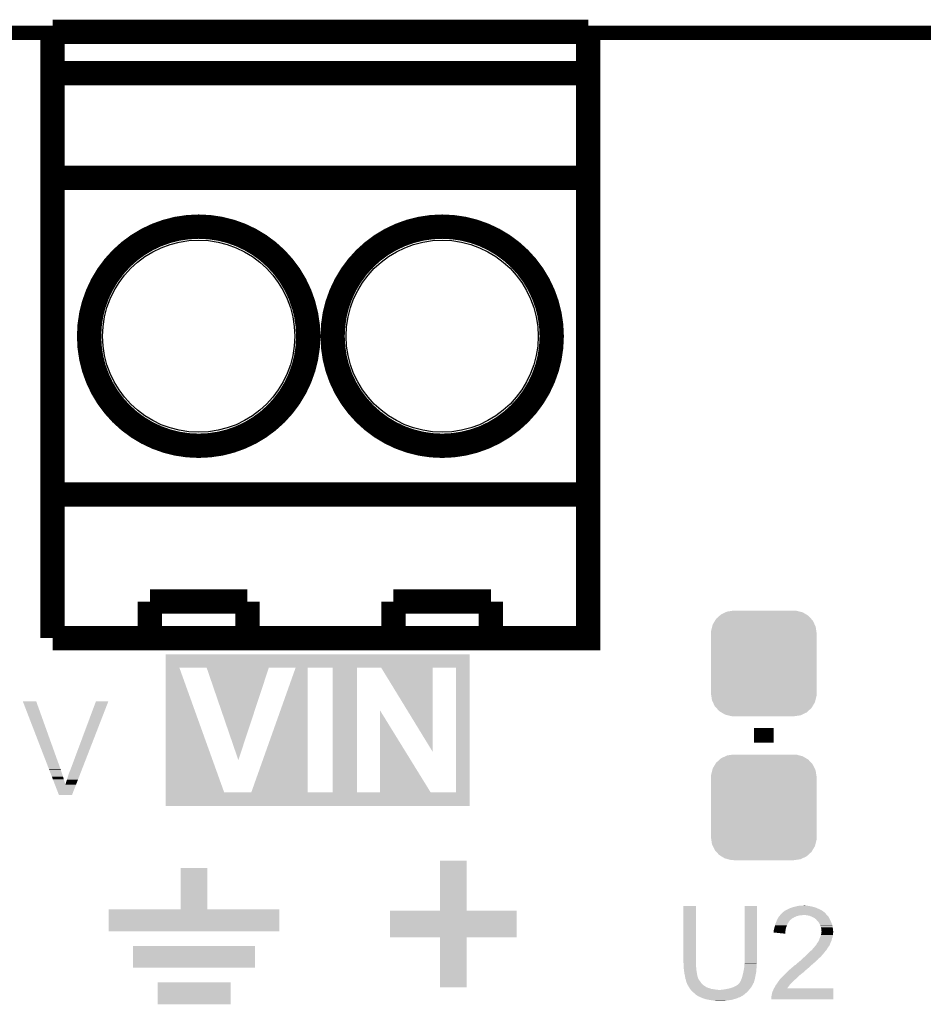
# Model space of a CAD drawing. Extents: x -1.3 to 24.2, y -3.9 to 39.3.
# Tile 30 of 38: x 3.7 to 13.1, y 29 to 39.3. Entities that reach past the tile are written whole.
import ezdxf

# ---------------------------------------------------------------- set-up
doc = ezdxf.new("R2010")
doc.units = 0
doc.layers.get('0').update_dxf_attribs({"linetype": 'CONTINUOUS'})
for name, color, linetype in [('SOLIDSWITCH_7_CLICK_V100_GKO', 5, 'CONTINUOUS'), ('SOLIDSWITCH_7_CLICK_V100_GTO', 14, 'CONTINUOUS'), ('SOLIDSWITCH_7_CLICK_V100_GTS', 12, 'CONTINUOUS')]:
    doc.layers.add(name, color=color, linetype=linetype)

# ---------------------------------------------------------------- blocks, each defined once
blk = doc.blocks.new('CUSTOM_73')
for points in [[(-0.445816, 0.51162), (-0.400774, 0.532846), (0.441342, 0.51162), (0.406198, 0.532846)], [(-0.400774, 0.532846), (-0.383312, 0.541074), (0.406198, 0.532846), (0.373946, 0.541074)], [(-0.383312, 0.541074), (-0.323442, 0.549926), (0.373946, 0.541074), (0.339246, 0.549926)], [(-0.323442, 0.549926), (-0.31496, 0.55118), (0.339246, 0.549926), (0.31496, 0.55118)], [(-0.532846, 0.406198), (-0.508918, 0.445816), (0.53029, 0.406198), (0.51162, 0.445816)], [(-0.508918, 0.445816), (-0.497124, 0.465342), (0.51162, 0.445816), (0.49401, 0.465342)], [(-0.497124, 0.465342), (-0.461888, 0.497124), (0.49401, 0.465342), (0.465342, 0.497124)], [(-0.461888, 0.497124), (-0.445816, 0.51162), (0.465342, 0.497124), (0.441342, 0.51162)], [(-0.55118, 0.31496), (-0.549926, 0.339246), (0.55118, 0.31496), (0.54759, 0.339246)], [(-0.55118, -0.31496), (-0.55118, 0.31496), (0.55118, -0.31496), (0.55118, 0.31496)], [(-0.549926, 0.339246), (-0.538686, 0.383312), (0.54759, 0.339246), (0.541074, 0.383312)], [(-0.538686, 0.383312), (-0.532846, 0.406198), (0.541074, 0.383312), (0.53029, 0.406198)], [(-0.547588, -0.339246), (-0.55118, -0.31496), (0.549926, -0.339246), (0.55118, -0.31496)], [(-0.541074, -0.383312), (-0.547588, -0.339246), (0.538684, -0.383312), (0.549926, -0.339246)], [(-0.530288, -0.406198), (-0.541074, -0.383312), (0.532846, -0.406198), (0.538684, -0.383312)], [(-0.51162, -0.445816), (-0.530288, -0.406198), (0.508916, -0.445816), (0.532846, -0.406198)], [(-0.494008, -0.465342), (-0.51162, -0.445816), (0.497124, -0.465342), (0.508916, -0.445816)], [(-0.465342, -0.497124), (-0.494008, -0.465342), (0.461886, -0.497124), (0.497124, -0.465342)], [(-0.44134, -0.51162), (-0.465342, -0.497124), (0.445816, -0.51162), (0.461886, -0.497124)], [(-0.406198, -0.532846), (-0.44134, -0.51162), (0.400772, -0.532846), (0.445816, -0.51162)], [(-0.373944, -0.541074), (-0.406198, -0.532846), (0.383312, -0.541074), (0.400772, -0.532846)], [(-0.339246, -0.549926), (-0.373944, -0.541074), (0.32344, -0.549926), (0.383312, -0.541074)], [(-0.31496, -0.55118), (-0.339246, -0.549926), (0.31496, -0.55118), (0.32344, -0.549926)]]:
    blk.add_solid(points)
blk = doc.blocks.new('ROUND_16')
blk.add_circle((0, 0), 1.002)

msp = doc.modelspace()

# ---------------------------------------------------------------- linework, layer by layer
at = {"layer": 'SOLIDSWITCH_7_CLICK_V100_GKO', "const_width": 0.1524}
msp.add_lwpolyline([(1.016, 39.116), (21.844, 39.116)], dxfattribs=at)
at = {"layer": 'SOLIDSWITCH_7_CLICK_V100_GTO'}
for points, const_width in [([(4.01066, 39.12616), (9.59866, 39.12616)], 0.254), ([(4.01066, 32.80156), (4.01066, 39.12616)], 0.254), ([(4.01066, 32.80156), (9.59866, 32.80156), (9.59866, 39.12616)], 0.254), ([(4.01066, 38.69436), (9.59866, 38.69436)], 0.254), ([(4.01066, 37.60216), (9.59866, 37.60216)], 0.254), ([(4.01066, 34.30016), (9.59866, 34.30016)], 0.254), ([(5.02666, 33.18256), (6.04266, 33.18256)], 0.254), ([(5.02666, 32.80156), (5.02666, 33.18256)], 0.254), ([(6.04266, 32.80156), (6.04266, 33.18256)], 0.254), ([(7.56666, 33.18256), (8.58266, 33.18256)], 0.254), ([(7.56666, 32.80156), (7.56666, 33.18256)], 0.254), ([(8.58266, 32.80156), (8.58266, 33.18256)], 0.254), ([(11.43, 31.7119), (11.43, 31.8643)], 0.2032)]:
    msp.add_lwpolyline(points, dxfattribs=dict(at, const_width=const_width))
at = {"layer": 'SOLIDSWITCH_7_CLICK_V100_GTO', "const_width": 0.254}
for points in [[(4.39166, 35.95116, 1), (6.67766, 35.95116, 1)], [(6.93166, 35.95116, 1), (9.21766, 35.95116, 1)]]:
    msp.add_lwpolyline(points, format="xyb", close=True, dxfattribs=at)
at = {"layer": 'SOLIDSWITCH_7_CLICK_V100_GTO'}
for points in [[(5.19178, 32.49168), (5.191782, 32.633896), (8.361676, 32.49168), (8.36168, 32.633896)], [(5.191782, 32.633896), (5.191784, 32.63392), (8.36168, 32.633896), (5.191784, 32.63392)], [(5.191762, 31.191216), (5.19178, 32.491678), (5.801356, 31.191216), (5.334028, 32.491678)], [(5.19178, 32.491678), (5.19178, 32.49168), (6.266194, 32.491678), (6.266196, 32.49168)], [(5.618484, 32.491664), (5.334028, 32.491678), (6.26619, 32.491664), (6.266194, 32.491678)], [(5.9487, 31.529082), (5.618484, 32.491664), (5.9487, 31.529082), (6.26619, 32.491664)], [(6.08329, 31.191222), (6.545552, 32.491678), (6.67004, 31.191222), (6.67006, 32.491678)], [(6.545552, 32.491678), (6.266196, 32.49168), (6.67006, 32.491678), (6.670062, 32.49168)], [(6.93418, 32.491678), (6.670062, 32.49168), (7.18568, 32.491678), (7.185682, 32.49168)], [(6.934178, 31.191222), (6.93418, 32.491678), (7.18566, 31.191222), (7.18568, 32.491678)], [(7.439664, 32.49167), (7.185682, 32.49168), (7.97562, 32.49167), (7.975622, 32.49168)], [(7.9756, 31.61546), (7.439664, 32.49167), (7.9756, 31.61546), (7.97562, 32.49167)], [(8.21942, 32.491678), (7.975622, 32.49168), (8.361676, 32.491678), (8.361676, 32.49168)], [(8.219418, 31.1912), (8.21942, 32.491678), (8.361658, 31.1912), (8.361676, 32.491678)], [(3.700816, 32.141142), (3.70081, 32.141156), (3.840484, 32.141142), (3.70081, 32.141156)], [(3.973922, 31.432496), (3.700816, 32.141142), (4.09448, 31.432496), (3.840484, 32.141142)], [(4.19862, 31.4325), (4.462786, 32.141128), (4.317332, 31.4325), (4.592308, 32.141128)], [(4.462786, 32.141128), (4.462798, 32.14116), (4.592308, 32.141128), (4.462798, 32.14116)], [(7.426938, 31.19121), (7.42696, 32.047102), (7.955276, 31.19121), (7.42696, 32.047102)], [(3.9749, 31.429954), (3.973922, 31.432496), (4.094486, 31.429954), (4.09448, 31.432496)], [(4.18592, 31.402018), (4.19862, 31.4325), (4.305502, 31.402018), (4.317332, 31.4325)], [(3.97588, 31.427416), (3.9749, 31.429954), (4.09702, 31.427416), (4.094486, 31.429954)], [(3.976858, 31.424878), (3.97588, 31.427416), (4.097022, 31.424878), (4.09702, 31.427416)], [(4.003286, 31.3563), (3.976858, 31.424878), (4.119878, 31.3563), (4.097022, 31.424878)], [(4.014054, 31.32836), (4.003286, 31.3563), (4.1275, 31.32836), (4.119878, 31.3563)], [(4.16052, 31.323278), (4.175758, 31.37408), (4.274948, 31.323278), (4.294662, 31.37408)], [(4.175758, 31.37408), (4.18592, 31.402018), (4.294662, 31.37408), (4.305502, 31.402018)], [(4.035532, 31.272632), (4.014054, 31.32836), (4.14528, 31.272632), (4.1275, 31.32836)], [(4.076696, 31.165816), (4.035532, 31.272632), (4.213848, 31.165816), (4.255296, 31.272632)], [(4.14528, 31.272632), (4.145286, 31.275026), (4.255296, 31.272632), (4.256226, 31.275026)], [(4.145286, 31.275026), (4.14782, 31.277564), (4.256226, 31.275026), (4.25721, 31.277564)], [(4.14782, 31.277564), (4.147822, 31.282644), (4.25721, 31.277564), (4.259182, 31.282644)], [(4.147822, 31.282644), (4.15036, 31.287722), (4.259182, 31.282644), (4.261152, 31.287722)], [(4.15036, 31.287722), (4.152902, 31.302962), (4.261152, 31.287722), (4.267066, 31.302962)], [(4.152902, 31.302962), (4.16052, 31.323278), (4.267066, 31.302962), (4.274948, 31.323278)], [(4.213842, 31.1658), (4.076696, 31.165816), (4.213842, 31.1658), (4.213848, 31.165816)], [(5.19176, 31.048984), (5.191762, 31.1912), (8.361656, 31.048984), (8.361658, 31.1912)], [(5.191762, 31.1912), (5.191762, 31.191216), (6.083284, 31.1912), (5.801356, 31.191216)], [(6.083284, 31.1912), (6.08329, 31.191222), (6.934178, 31.1912), (6.67004, 31.191222)], [(6.934178, 31.1912), (6.934178, 31.191222), (7.426938, 31.1912), (7.18566, 31.191222)], [(7.426938, 31.1912), (7.426938, 31.19121), (8.219418, 31.1912), (7.955276, 31.19121)], [(8.361656, 31.04896), (5.19176, 31.048984), (8.361656, 31.04896), (8.361656, 31.048984)], [(8.0518, 29.959324), (8.051822, 30.479996), (8.331224, 29.959324), (8.33118, 30.479996)], [(8.051822, 30.479996), (8.051824, 30.48), (8.33118, 30.479996), (8.051824, 30.48)], [(5.3467, 29.972024), (5.346722, 30.403776), (5.626124, 29.972024), (5.6261, 30.403776)], [(5.346722, 30.403776), (5.346724, 30.4038), (5.6261, 30.403776), (5.346724, 30.4038)], [(10.5918, 29.423358), (10.591822, 30.007536), (10.72134, 29.423358), (10.72134, 30.007536)], [(10.591822, 30.007536), (10.591824, 30.00756), (10.72134, 30.007536), (10.591824, 30.00756)], [(11.22934, 29.44368), (11.229362, 30.007536), (11.35888, 29.44368), (11.35888, 30.007536)], [(11.229362, 30.007536), (11.229364, 30.00756), (11.35888, 30.007536), (11.229364, 30.00756)], [(11.725906, 29.99232), (11.7348, 29.99486), (11.965942, 29.99232), (11.956418, 29.99486)], [(11.7348, 29.99486), (11.76528, 30.00248), (11.956418, 29.99486), (11.92784, 30.00248)], [(11.76528, 30.00248), (11.77544, 30.00502), (11.92784, 30.00248), (11.912602, 30.00502)], [(11.77544, 30.00502), (11.798302, 30.0101), (11.912602, 30.00502), (11.882122, 30.0101)], [(11.8237, 30.0101), (11.849098, 30.01264), (11.871962, 30.0101), (11.861802, 30.01264)], [(4.5974, 29.743424), (4.597422, 29.971976), (6.375376, 29.743424), (6.3754, 29.971976)], [(4.597422, 29.971976), (4.597424, 29.972), (6.3754, 29.971976), (5.626124, 29.972)], [(4.597424, 29.972), (5.3467, 29.972024), (5.626124, 29.972), (5.626124, 29.972024)], [(7.5311, 29.679924), (7.531122, 29.959276), (8.851876, 29.679924), (8.8519, 29.959276)], [(7.531122, 29.959276), (7.531124, 29.9593), (8.8519, 29.959276), (8.331224, 29.9593)], [(7.531124, 29.9593), (8.0518, 29.959324), (8.331224, 29.9593), (8.331224, 29.959324)], [(11.58349, 29.89072), (11.58494, 29.893256), (11.75004, 29.89072), (11.755744, 29.893256)], [(11.58494, 29.893256), (11.591292, 29.90088), (11.755744, 29.893256), (11.772898, 29.90088)], [(11.591292, 29.90088), (11.599756, 29.91104), (11.772898, 29.90088), (11.813538, 29.91104)], [(11.599756, 29.91104), (11.601872, 29.913578), (11.831316, 29.91104), (11.836396, 29.913578)], [(11.601872, 29.913578), (11.601874, 29.91358), (11.836396, 29.913578), (11.844022, 29.91358)], [(11.601874, 29.91358), (11.610338, 29.923738), (12.08786, 29.91358), (12.077706, 29.923738)], [(11.610338, 29.923738), (11.61034, 29.92374), (12.077706, 29.923738), (12.077704, 29.92374)], [(11.61034, 29.92374), (11.617942, 29.931342), (12.077704, 29.92374), (12.075164, 29.931342)], [(11.617942, 29.931342), (11.61796, 29.93136), (12.075164, 29.931342), (12.072624, 29.93136)], [(11.61796, 29.93136), (11.620502, 29.933902), (12.072624, 29.93136), (12.070078, 29.933902)], [(11.620502, 29.933902), (11.633204, 29.9466), (12.070078, 29.933902), (12.05484, 29.9466)], [(11.633204, 29.9466), (11.64082, 29.949144), (12.05484, 29.9466), (12.05128, 29.949144)], [(11.64082, 29.949144), (11.648444, 29.956762), (12.05128, 29.949144), (12.040616, 29.956762)], [(11.648444, 29.956762), (11.653518, 29.9593), (12.040616, 29.956762), (12.037062, 29.9593)], [(11.653518, 29.9593), (11.658598, 29.96184), (12.037062, 29.9593), (12.032618, 29.96184)], [(11.658598, 29.96184), (11.671296, 29.96946), (12.032618, 29.96184), (12.019282, 29.96946)], [(11.671296, 29.96946), (11.684, 29.97454), (12.019282, 29.96946), (12.00743, 29.97454)], [(11.684, 29.97454), (11.69924, 29.98216), (12.00743, 29.97454), (11.98965, 29.98216)], [(11.69924, 29.98216), (11.71702, 29.989782), (11.98965, 29.98216), (11.971864, 29.989782)], [(11.71702, 29.989782), (11.725906, 29.99232), (11.971864, 29.989782), (11.965942, 29.99232)], [(11.874502, 29.91104), (11.844022, 29.91358), (12.0904, 29.91104), (12.08786, 29.91358)], [(11.874514, 29.911038), (11.874502, 29.91104), (12.0904, 29.911038), (12.0904, 29.91104)], [(11.902438, 29.90596), (11.874514, 29.911038), (12.094212, 29.90596), (12.0904, 29.911038)], [(11.915986, 29.90088), (11.902438, 29.90596), (12.098022, 29.90088), (12.094212, 29.90596)], [(11.92276, 29.89834), (11.915986, 29.90088), (12.100562, 29.89834), (12.098022, 29.90088)], [(11.932924, 29.893258), (11.92276, 29.89834), (12.105642, 29.893258), (12.100562, 29.89834)], [(11.958318, 29.88056), (11.932924, 29.893258), (12.11326, 29.88056), (12.105642, 29.893258)], [(11.540066, 29.778958), (11.5443, 29.79166), (11.66114, 29.778958), (11.66622, 29.79166)], [(11.5443, 29.79166), (11.546418, 29.80436), (11.66622, 29.79166), (11.6713, 29.80436)], [(11.546418, 29.80436), (11.546842, 29.8069), (11.6713, 29.80436), (11.672388, 29.8069)], [(11.546842, 29.8069), (11.552284, 29.82214), (11.672388, 29.8069), (11.67892, 29.82214)], [(11.552284, 29.82214), (11.558632, 29.839918), (11.67892, 29.82214), (11.689078, 29.839918)], [(11.558632, 29.839918), (11.55954, 29.842458), (11.689078, 29.839918), (11.690982, 29.842458)], [(11.55954, 29.842458), (11.563056, 29.85008), (11.690982, 29.842458), (11.6967, 29.85008)], [(11.563056, 29.85008), (11.566574, 29.8577), (11.6967, 29.85008), (11.70178, 29.8577)], [(11.566574, 29.8577), (11.567746, 29.860238), (11.70178, 29.8577), (11.70432, 29.860238)], [(11.567746, 29.860238), (11.57478, 29.875478), (11.70432, 29.860238), (11.723914, 29.875478)], [(11.57478, 29.875478), (11.576232, 29.87802), (11.723914, 29.875478), (11.727184, 29.87802)], [(11.576232, 29.87802), (11.58349, 29.89072), (11.727184, 29.87802), (11.75004, 29.89072)], [(11.958322, 29.880558), (11.958318, 29.88056), (12.11326, 29.880558), (12.11326, 29.88056)], [(11.96848, 29.87294), (11.958322, 29.880558), (12.116724, 29.87294), (12.11326, 29.880558)], [(11.976096, 29.867858), (11.96848, 29.87294), (12.119034, 29.867858), (12.116724, 29.87294)], [(11.978638, 29.862784), (11.976096, 29.867858), (12.12134, 29.862784), (12.119034, 29.867858)], [(11.988802, 29.85262), (11.978638, 29.862784), (12.12596, 29.85262), (12.12134, 29.862784)], [(11.996418, 29.845002), (11.988802, 29.85262), (12.129478, 29.845002), (12.12596, 29.85262)], [(12.00912, 29.824678), (11.996418, 29.845002), (12.13886, 29.824678), (12.129478, 29.845002)], [(12.01166, 29.8196), (12.00912, 29.824678), (12.141202, 29.8196), (12.13886, 29.824678)], [(12.01928, 29.804362), (12.01166, 29.8196), (12.145554, 29.804362), (12.141202, 29.8196)], [(12.019918, 29.801818), (12.01928, 29.804362), (12.14628, 29.801818), (12.145554, 29.804362)], [(12.024362, 29.78404), (12.019918, 29.801818), (12.148504, 29.78404), (12.14628, 29.801818)], [(6.375376, 29.7434), (4.5974, 29.743424), (6.375376, 29.7434), (6.375376, 29.743424)], [(11.5316, 29.743402), (11.53287, 29.748482), (11.655632, 29.743402), (11.65606, 29.748482)], [(11.5316, 29.730722), (11.5316, 29.743402), (11.654566, 29.730722), (11.655632, 29.743402)], [(11.653496, 29.718002), (11.5316, 29.730722), (11.653496, 29.718002), (11.654566, 29.730722)], [(11.53287, 29.748482), (11.53668, 29.76372), (11.65606, 29.748482), (11.6586, 29.76372)], [(11.53668, 29.76372), (11.539222, 29.77642), (11.6586, 29.76372), (11.660716, 29.77642)], [(11.539222, 29.77642), (11.540066, 29.778958), (11.660716, 29.77642), (11.66114, 29.778958)], [(12.01166, 29.6672), (12.019786, 29.687516), (12.1412, 29.6672), (12.148818, 29.687516)], [(12.019786, 29.687516), (12.02182, 29.692598), (12.148818, 29.687516), (12.149544, 29.692598)], [(12.02182, 29.692598), (12.02563, 29.7053), (12.149544, 29.692598), (12.15136, 29.7053)], [(12.029438, 29.768802), (12.024362, 29.78404), (12.150408, 29.768802), (12.148504, 29.78404)], [(12.02563, 29.7053), (12.02944, 29.718002), (12.15136, 29.7053), (12.15136, 29.718002)], [(12.02944, 29.756102), (12.029438, 29.768802), (12.151996, 29.756102), (12.150408, 29.768802)], [(12.03198, 29.745942), (12.02944, 29.756102), (12.153266, 29.745942), (12.151996, 29.756102)], [(12.02944, 29.718002), (12.029692, 29.720538), (12.15136, 29.718002), (12.15136, 29.720538)], [(12.029692, 29.720538), (12.030708, 29.730698), (12.15136, 29.720538), (12.1539, 29.730698)], [(12.030708, 29.730698), (12.031724, 29.740858), (12.1539, 29.730698), (12.1539, 29.740858)], [(12.031724, 29.740858), (12.03198, 29.743398), (12.1539, 29.740858), (12.153584, 29.743398)], [(12.03198, 29.743398), (12.03198, 29.745942), (12.153584, 29.743398), (12.153266, 29.745942)], [(4.8514, 29.362424), (4.851422, 29.590976), (6.121376, 29.362424), (6.1214, 29.590976)], [(4.851422, 29.590976), (4.851424, 29.591), (6.1214, 29.590976), (4.851424, 29.591)], [(8.051776, 29.6799), (7.5311, 29.679924), (8.851876, 29.6799), (8.851876, 29.679924)], [(8.051778, 29.679876), (8.051776, 29.6799), (8.3312, 29.679876), (8.851876, 29.6799)], [(8.0518, 29.159224), (8.051778, 29.679876), (8.331176, 29.159224), (8.3312, 29.679876)], [(11.95239, 29.573218), (11.965094, 29.588464), (12.098018, 29.573218), (12.11072, 29.588464)], [(11.965094, 29.588464), (11.97356, 29.598624), (12.11072, 29.588464), (12.1158, 29.598624)], [(11.97356, 29.598624), (11.973584, 29.60116), (12.1158, 29.598624), (12.117068, 29.60116)], [(11.973584, 29.60116), (11.976106, 29.601176), (12.117068, 29.60116), (12.117076, 29.601176)], [(11.976106, 29.601176), (11.977368, 29.6037), (12.117076, 29.601176), (12.11834, 29.6037)], [(11.977368, 29.6037), (11.981182, 29.611322), (12.11834, 29.6037), (12.121388, 29.611322)], [(11.981182, 29.611322), (11.984566, 29.6164), (12.121388, 29.611322), (12.12342, 29.6164)], [(11.984566, 29.6164), (11.989644, 29.624016), (12.12342, 29.6164), (12.12596, 29.624016)], [(11.989644, 29.624016), (11.99134, 29.62656), (12.12596, 29.624016), (12.128494, 29.62656)], [(11.99134, 29.626562), (12.00404, 29.64434), (12.128496, 29.626562), (12.135164, 29.64434)], [(11.99134, 29.62656), (11.99134, 29.626562), (12.128494, 29.62656), (12.128496, 29.626562)], [(12.00404, 29.64434), (12.004886, 29.646878), (12.135164, 29.64434), (12.136118, 29.646878)], [(12.004886, 29.646878), (12.011658, 29.667198), (12.136118, 29.646878), (12.1412, 29.667198)], [(12.011658, 29.667198), (12.01166, 29.6672), (12.1412, 29.667198), (12.1412, 29.6672)], [(11.849488, 29.471618), (11.8659, 29.486858), (12.016738, 29.471618), (12.031978, 29.486858)], [(11.8659, 29.486858), (11.874108, 29.49448), (12.031978, 29.486858), (12.03706, 29.49448)], [(11.874108, 29.49448), (11.87958, 29.49956), (12.03706, 29.49448), (12.04214, 29.49956)], [(11.87958, 29.49956), (11.88466, 29.50464), (12.04214, 29.49956), (12.04722, 29.50464)], [(11.88466, 29.50464), (11.91006, 29.53004), (12.04722, 29.50464), (12.06754, 29.53004)], [(11.91006, 29.53004), (11.91514, 29.53512), (12.06754, 29.53004), (12.071984, 29.53512)], [(11.91514, 29.53512), (11.932922, 29.55036), (12.071984, 29.53512), (12.085318, 29.55036)], [(11.932922, 29.550362), (11.94816, 29.56814), (12.08532, 29.550362), (12.095196, 29.56814)], [(11.932922, 29.55036), (11.932922, 29.550362), (12.085318, 29.55036), (12.08532, 29.550362)], [(11.94816, 29.56814), (11.95239, 29.573218), (12.095196, 29.56814), (12.098018, 29.573218)], [(10.5918, 29.415738), (10.5918, 29.423358), (10.723246, 29.415738), (10.72134, 29.423358)], [(10.592032, 29.413198), (10.5918, 29.415738), (10.72388, 29.413198), (10.723246, 29.415738)], [(10.59434, 29.3878), (10.592032, 29.413198), (10.72388, 29.3878), (10.72388, 29.413198)], [(10.59434, 29.37256), (10.59434, 29.3878), (10.72388, 29.37256), (10.72388, 29.3878)], [(11.22629, 29.375098), (11.2268, 29.38018), (11.35634, 29.375098), (11.35634, 29.38018)], [(11.2268, 29.38018), (11.229128, 29.408118), (11.35634, 29.38018), (11.35634, 29.408118)], [(11.229128, 29.408118), (11.22934, 29.410658), (11.35634, 29.408118), (11.356848, 29.410658)], [(11.22934, 29.420818), (11.22934, 29.44368), (11.35888, 29.420818), (11.35888, 29.44368)], [(11.22934, 29.410658), (11.22934, 29.420818), (11.356848, 29.410658), (11.35888, 29.420818)], [(11.733954, 29.37256), (11.757664, 29.39288), (11.910058, 29.37256), (11.930378, 29.39288)], [(11.757664, 29.39288), (11.75851, 29.392882), (11.930378, 29.39288), (11.93038, 29.392882)], [(11.75851, 29.392882), (11.760206, 29.392886), (11.93038, 29.392882), (11.930384, 29.392886)], [(11.760206, 29.392886), (11.772902, 29.40558), (11.930384, 29.392886), (11.945194, 29.40558)], [(11.772902, 29.40558), (11.78306, 29.4132), (11.945194, 29.40558), (11.954084, 29.4132)], [(11.78306, 29.4132), (11.79576, 29.42336), (11.954084, 29.4132), (11.96594, 29.42336)], [(11.79576, 29.42336), (11.810998, 29.436058), (11.96594, 29.42336), (11.978638, 29.436058)], [(11.810998, 29.436058), (11.811002, 29.436062), (11.978638, 29.436058), (11.978642, 29.436062)], [(11.811002, 29.436062), (11.823698, 29.448758), (11.978642, 29.436062), (11.993878, 29.448758)], [(11.823698, 29.448758), (11.82624, 29.4513), (11.993878, 29.448758), (11.99591, 29.4513)], [(11.82624, 29.4513), (11.83809, 29.461458), (11.99591, 29.4513), (12.004038, 29.461458)], [(11.83809, 29.461458), (11.84402, 29.46654), (12.004038, 29.461458), (12.01039, 29.46654)], [(11.84402, 29.46654), (11.849488, 29.471618), (12.01039, 29.46654), (12.016738, 29.471618)], [(6.121376, 29.3624), (4.8514, 29.362424), (6.121376, 29.3624), (6.121376, 29.362424)], [(10.59434, 29.362402), (10.59434, 29.37256), (10.724728, 29.362402), (10.72388, 29.37256)], [(10.596598, 29.34208), (10.59434, 29.362402), (10.72642, 29.34208), (10.724728, 29.362402)], [(10.59688, 29.33954), (10.596598, 29.34208), (10.726844, 29.33954), (10.72642, 29.34208)], [(10.60196, 29.298902), (10.59688, 29.33954), (10.733618, 29.298902), (10.726844, 29.33954)], [(10.60704, 29.281122), (10.60196, 29.298902), (10.73658, 29.281122), (10.733618, 29.298902)], [(10.607042, 29.28112), (10.60704, 29.281122), (10.73658, 29.28112), (10.73658, 29.281122)], [(10.608856, 29.268418), (10.607042, 29.28112), (10.739122, 29.268418), (10.73658, 29.28112)], [(11.20394, 29.26588), (11.208294, 29.28112), (11.340592, 29.26588), (11.34364, 29.28112)], [(11.208294, 29.28112), (11.20902, 29.283658), (11.34364, 29.28112), (11.344114, 29.283658)], [(11.20902, 29.283658), (11.217486, 29.321758), (11.344114, 29.283658), (11.35126, 29.321758)], [(11.217486, 29.321758), (11.21918, 29.32938), (11.35126, 29.321758), (11.351768, 29.32938)], [(11.21918, 29.32938), (11.22426, 29.354778), (11.351768, 29.32938), (11.35346, 29.354778)], [(11.22426, 29.354778), (11.224768, 29.359862), (11.35346, 29.354778), (11.3538, 29.359862)], [(11.224768, 29.359862), (11.22629, 29.375098), (11.3538, 29.359862), (11.35634, 29.375098)], [(11.6205, 29.26588), (11.64082, 29.2862), (11.78306, 29.26588), (11.80592, 29.2862)], [(11.64082, 29.2862), (11.6586, 29.30398), (11.80592, 29.2862), (11.82878, 29.30398)], [(11.6586, 29.30398), (11.66622, 29.3116), (11.82878, 29.30398), (11.838938, 29.3116)], [(11.66622, 29.3116), (11.686538, 29.331918), (11.838938, 29.3116), (11.859262, 29.331918)], [(11.686538, 29.331918), (11.689078, 29.334458), (11.859262, 29.331918), (11.864336, 29.334458)], [(11.689078, 29.334458), (11.68908, 29.33446), (11.864336, 29.334458), (11.864338, 29.33446)], [(11.68908, 29.33446), (11.713094, 29.35478), (11.864338, 29.33446), (11.8872, 29.35478)], [(11.713094, 29.35478), (11.7221, 29.3624), (11.8872, 29.35478), (11.896996, 29.3624)], [(11.7221, 29.3624), (11.733954, 29.37256), (11.896996, 29.3624), (11.910058, 29.37256)], [(5.1054, 28.981424), (5.105422, 29.209976), (5.867376, 28.981424), (5.8674, 29.209976)], [(5.105422, 29.209976), (5.105424, 29.21), (5.8674, 29.209976), (5.105424, 29.21)], [(10.60958, 29.26334), (10.608856, 29.268418), (10.741154, 29.26334), (10.739122, 29.268418)], [(10.610852, 29.255716), (10.60958, 29.26334), (10.7442, 29.255716), (10.741154, 29.26334)], [(10.611276, 29.253174), (10.610852, 29.255716), (10.744204, 29.253174), (10.7442, 29.255716)], [(10.61212, 29.248102), (10.611276, 29.253174), (10.747586, 29.248102), (10.744204, 29.253174)], [(10.613138, 29.245558), (10.61212, 29.248102), (10.74928, 29.245558), (10.747586, 29.248102)], [(10.617198, 29.235402), (10.613138, 29.245558), (10.75436, 29.235402), (10.74928, 29.245558)], [(10.61974, 29.222702), (10.617198, 29.235402), (10.76452, 29.222702), (10.75436, 29.235402)], [(10.619742, 29.2227), (10.61974, 29.222702), (10.76452, 29.2227), (10.76452, 29.222702)], [(10.62482, 29.207462), (10.619742, 29.2227), (10.77468, 29.207462), (10.76452, 29.2227)], [(10.624822, 29.20746), (10.62482, 29.207462), (10.77468, 29.20746), (10.77468, 29.207462)], [(10.627358, 29.202384), (10.624822, 29.20746), (10.77891, 29.202384), (10.77468, 29.20746)], [(10.62736, 29.197302), (10.627358, 29.202384), (10.783144, 29.197302), (10.77891, 29.202384)], [(10.630326, 29.192218), (10.62736, 29.197302), (10.78738, 29.192218), (10.783144, 29.197302)], [(10.639214, 29.17698), (10.630326, 29.192218), (10.805162, 29.17698), (10.78738, 29.192218)], [(10.64514, 29.16682), (10.639214, 29.17698), (10.821418, 29.16682), (10.805162, 29.17698)], [(11.10996, 29.1592), (11.140442, 29.174442), (11.29792, 29.1592), (11.307444, 29.174442)], [(11.140442, 29.174442), (11.148062, 29.179522), (11.307444, 29.174442), (11.31062, 29.179522)], [(11.148062, 29.179522), (11.15568, 29.1846), (11.31062, 29.179522), (11.313158, 29.1846)], [(11.15568, 29.1846), (11.16838, 29.19476), (11.313158, 29.1846), (11.318238, 29.19476)], [(11.16838, 29.19476), (11.170922, 29.197304), (11.318238, 29.19476), (11.31951, 29.197304)], [(11.170922, 29.197304), (11.173462, 29.202378), (11.31951, 29.197304), (11.322048, 29.202378)], [(11.173462, 29.202378), (11.175996, 29.204916), (11.322048, 29.202378), (11.323318, 29.204916)], [(11.175996, 29.204916), (11.178538, 29.20746), (11.323318, 29.204916), (11.325856, 29.20746)], [(11.178538, 29.20746), (11.178542, 29.207464), (11.325856, 29.20746), (11.325856, 29.207464)], [(11.178542, 29.207464), (11.183622, 29.217622), (11.325856, 29.207464), (11.32876, 29.217622)], [(11.183622, 29.217622), (11.1887, 29.225238), (11.32876, 29.217622), (11.330936, 29.225238)], [(11.1887, 29.225238), (11.195812, 29.24302), (11.330936, 29.225238), (11.33602, 29.24302)], [(11.195812, 29.24302), (11.19886, 29.250638), (11.33602, 29.24302), (11.337542, 29.250638)], [(11.19886, 29.250638), (11.20394, 29.26588), (11.337542, 29.250638), (11.340592, 29.26588)], [(11.54176, 29.15666), (11.549382, 29.1719), (11.679798, 29.15666), (11.69162, 29.1719)], [(11.549382, 29.1719), (11.551922, 29.176978), (11.69162, 29.1719), (11.695428, 29.176978)], [(11.551922, 29.176978), (11.563348, 29.192218), (11.695428, 29.176978), (11.70686, 29.192218)], [(11.563348, 29.192218), (11.56716, 29.1973), (11.70686, 29.192218), (11.71194, 29.1973)], [(11.56716, 29.1973), (11.5824, 29.22016), (11.71194, 29.1973), (11.734798, 29.22016)], [(11.5824, 29.22016), (11.585956, 29.225242), (11.734798, 29.22016), (11.73988, 29.225242)], [(11.585956, 29.225242), (11.598402, 29.24302), (11.73988, 29.225242), (11.7602, 29.24302)], [(11.598402, 29.24302), (11.600182, 29.245562), (11.7602, 29.24302), (11.762742, 29.245562)], [(11.600182, 29.245562), (11.6205, 29.26588), (11.762742, 29.245562), (11.78306, 29.26588)], [(8.331176, 29.1592), (8.0518, 29.159224), (8.331176, 29.1592), (8.331176, 29.159224)], [(10.646758, 29.16428), (10.64514, 29.16682), (10.825482, 29.16428), (10.821418, 29.16682)], [(10.646762, 29.164274), (10.646758, 29.16428), (10.828026, 29.164274), (10.825482, 29.16428)], [(10.64999, 29.1592), (10.646762, 29.164274), (10.833104, 29.1592), (10.828026, 29.164274)], [(10.653224, 29.154118), (10.64999, 29.1592), (10.8458, 29.154118), (10.833104, 29.1592)], [(10.656456, 29.14904), (10.653224, 29.154118), (10.86358, 29.14904), (10.8458, 29.154118)], [(10.661306, 29.14142), (10.656456, 29.14904), (10.883902, 29.14142), (10.86358, 29.14904)], [(10.66292, 29.138882), (10.661306, 29.14142), (10.909282, 29.138882), (10.883902, 29.14142)], [(10.662922, 29.13888), (10.66292, 29.138882), (10.9093, 29.13888), (10.909282, 29.138882)], [(10.667438, 29.1338), (10.662922, 29.13888), (10.9347, 29.1338), (10.9093, 29.13888)], [(10.669696, 29.13126), (10.667438, 29.1338), (10.965178, 29.13126), (10.9347, 29.1338)], [(10.68324, 29.11602), (10.669696, 29.13126), (11.262076, 29.11602), (11.275624, 29.13126)], [(10.686144, 29.11348), (10.68324, 29.11602), (11.25982, 29.11348), (11.262076, 29.11602)], [(10.712266, 29.090622), (10.686144, 29.11348), (11.234422, 29.090622), (11.25982, 29.11348)], [(10.723878, 29.08046), (10.712266, 29.090622), (11.220872, 29.08046), (11.234422, 29.090622)], [(10.739118, 29.070302), (10.723878, 29.08046), (11.207326, 29.070302), (11.220872, 29.08046)], [(10.744202, 29.06776), (10.739118, 29.070302), (11.203938, 29.06776), (11.207326, 29.070302)], [(10.965178, 29.13126), (10.980422, 29.131262), (11.275624, 29.13126), (11.275626, 29.131262)], [(10.980422, 29.131262), (10.988044, 29.1338), (11.275626, 29.131262), (11.277882, 29.1338)], [(11.000742, 29.1338), (11.01344, 29.13634), (11.277882, 29.1338), (11.28014, 29.13634)], [(11.01344, 29.13634), (11.04392, 29.14142), (11.28014, 29.13634), (11.28409, 29.14142)], [(11.04392, 29.14142), (11.076938, 29.14904), (11.28409, 29.14142), (11.290016, 29.14904)], [(11.076938, 29.14904), (11.10996, 29.1592), (11.290016, 29.14904), (11.29792, 29.1592)], [(11.50874, 29.060142), (11.51382, 29.08554), (12.15388, 29.060142), (12.153886, 29.08554)], [(11.51382, 29.08554), (11.516362, 29.100782), (12.153886, 29.08554), (12.15389, 29.100782)], [(11.516362, 29.100782), (11.521444, 29.11602), (12.15389, 29.100782), (12.153892, 29.11602)], [(11.521444, 29.11602), (11.52398, 29.118564), (12.153892, 29.11602), (12.153892, 29.118564)], [(11.52398, 29.118564), (11.52652, 29.12618), (12.153892, 29.118564), (12.153894, 29.12618)], [(11.52652, 29.12618), (11.5316, 29.138882), (12.153894, 29.12618), (12.153896, 29.138882)], [(11.5316, 29.138882), (11.53739, 29.149016), (12.153896, 29.138882), (12.1539, 29.149016)], [(11.53739, 29.149016), (11.537404, 29.14904), (12.1539, 29.149016), (11.673888, 29.14904)], [(11.537404, 29.14904), (11.54176, 29.15666), (11.673888, 29.14904), (11.679798, 29.15666)], [(5.867376, 28.9814), (5.1054, 28.981424), (5.867376, 28.9814), (5.867376, 28.981424)], [(10.744214, 29.067754), (10.744202, 29.06776), (11.201394, 29.067754), (11.203938, 29.06776)], [(10.749276, 29.065222), (10.744214, 29.067754), (11.198858, 29.065222), (11.201394, 29.067754)], [(10.74928, 29.06522), (10.749276, 29.065222), (11.198856, 29.06522), (11.198858, 29.065222)], [(10.749284, 29.065216), (10.74928, 29.06522), (11.196314, 29.065216), (11.198856, 29.06522)], [(10.751822, 29.062682), (10.749284, 29.065216), (11.192512, 29.062682), (11.196314, 29.065216)], [(10.757754, 29.06014), (10.751822, 29.062682), (11.188698, 29.06014), (11.192512, 29.062682)], [(10.76961, 29.055058), (10.757754, 29.06014), (11.178538, 29.055058), (11.188698, 29.06014)], [(10.775532, 29.05252), (10.76961, 29.055058), (11.168378, 29.05252), (11.178538, 29.055058)], [(10.787382, 29.04744), (10.775532, 29.05252), (11.158218, 29.04744), (11.168378, 29.05252)], [(10.817866, 29.03728), (10.787382, 29.04744), (11.12774, 29.03728), (11.158218, 29.04744)], [(10.82548, 29.034742), (10.817866, 29.03728), (11.118856, 29.034742), (11.12774, 29.03728)], [(10.86358, 29.02712), (10.82548, 29.034742), (11.092178, 29.02712), (11.118856, 29.034742)], [(10.88009, 29.02458), (10.86358, 29.02712), (11.07186, 29.02458), (11.092178, 29.02712)], [(10.8966, 29.02204), (10.88009, 29.02458), (11.049, 29.02204), (11.07186, 29.02458)], [(10.91438, 29.0195), (10.8966, 29.02204), (11.03757, 29.0195), (11.049, 29.02204)], [(10.929618, 29.01696), (10.91438, 29.0195), (11.02614, 29.01696), (11.03757, 29.0195)], [(10.965178, 29.01442), (10.955018, 29.01696), (10.977882, 29.01442), (11.02614, 29.01696)], [(11.50874, 29.032224), (11.50874, 29.060142), (12.153876, 29.032224), (12.15388, 29.060142)], [(12.153876, 29.0322), (11.50874, 29.032224), (12.153876, 29.0322), (12.153876, 29.032224)]]:
    msp.add_solid(points, dxfattribs=at)

# ---------------------------------------------------------------- block references
at = {"layer": 'SOLIDSWITCH_7_CLICK_V100_GTS'}
for name, p in [('ROUND_16', (5.53466, 35.95116)), ('ROUND_16', (8.07466, 35.95116)), ('CUSTOM_73', (11.43, 32.5374)), ('CUSTOM_73', (11.43, 31.03626))]:
    msp.add_blockref(name, p, dxfattribs=at)

doc.saveas('drawing.dxf')
